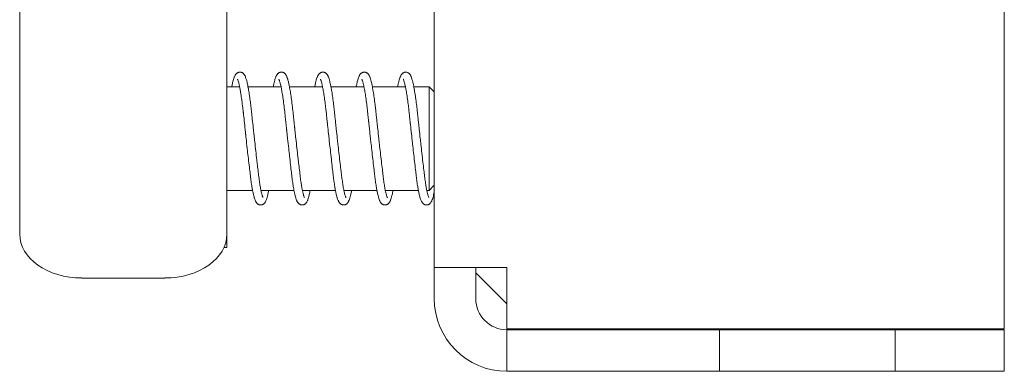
# Model space of a CAD drawing. Header units: millimetres. Extents: x 0 to 594, y 0 to 420.
# Tile 32 of 83: x 261.49 to 280.49, y 284.55 to 291.33. Entities that reach past the tile are written whole.
import ezdxf

# ---------------------------------------------------------------- set-up
doc = ezdxf.new("R2010")
doc.units = ezdxf.units.MM
doc.linetypes.add('K5LT_THIN', pattern=[0])
doc.layers.add('Системный слой', color=7, linetype='Continuous')

# ---------------------------------------------------------------- blocks, each defined once
blk = doc.blocks.new('U2')
at = {"layer": 'Системный слой', "color": 7, "linetype": 'K5LT_THIN', "lineweight": 18}
for p, q in [((280.486, 303.734), (280.486, 285.374)), ((269.486, 302.554), (269.486, 286.554)), ((261.486, 287.2), (261.486, 294.978)), ((265.486, 293.911), (265.486, 287.2)), ((265.486, 290.038), (265.729, 290.038)), ((265.891, 290.038), (266.529, 290.038)), ((266.691, 290.038), (267.329, 290.038)), ((267.491, 290.038), (268.129, 290.038)), ((268.291, 290.038), (268.929, 290.038)), ((269.091, 290.038), (269.386, 290.038)), ((269.386, 289.422), (269.386, 290.038)), ((269.486, 289.938), (269.386, 290.038)), ((269.386, 288.115), (269.386, 289.422)), ((269.486, 288.138), (269.386, 288.038)), ((269.386, 288.038), (269.386, 288.115)), ((265.486, 288.038), (265.979, 288.038)), ((266.142, 288.038), (266.779, 288.038)), ((266.942, 288.038), (267.579, 288.038)), ((267.742, 288.038), (268.379, 288.038)), ((268.542, 288.038), (269.179, 288.038)), ((269.342, 288.038), (269.386, 288.038)), ((265.486, 287.2), (265.486, 286.952)), ((265.486, 286.938), (265.427, 286.938)), ((265.486, 286.952), (265.486, 286.938)), ((269.486, 286.554), (269.486, 285.954)), ((270.886, 286.554), (269.486, 286.554)), ((270.286, 286.554), (270.286, 285.954)), ((270.886, 285.374), (270.886, 286.554)), ((264.286, 286.351), (262.686, 286.351)), ((270.886, 285.854), (270.286, 286.454)), ((280.486, 285.374), (270.886, 285.374)), ((270.886, 284.554), (270.886, 285.354)), ((270.886, 285.354), (274.989, 285.354)), ((274.989, 284.554), (274.989, 285.354)), ((274.989, 285.354), (278.383, 285.354)), ((278.383, 285.354), (280.486, 285.354)), ((278.383, 284.554), (278.383, 285.354)), ((280.486, 284.554), (280.486, 285.354)), ((270.886, 284.554), (274.989, 284.554)), ((274.989, 284.554), (278.383, 284.554)), ((278.383, 284.554), (280.486, 284.554))]:
    blk.add_line(p, q, dxfattribs=at)
for radius in [1.4, 0.6]:
    blk.add_arc((270.886, 285.954), radius, 180, 270, dxfattribs=at)
for centre, start_param, end_param in [((262.686, 287.2), 3.141593, 4.712389), ((264.286, 287.2), 4.712389, 6.283185)]:
    blk.add_ellipse(centre, major_axis=(1.2, 0), ratio=0.707107, start_param=start_param, end_param=end_param, dxfattribs=at)
for points, knots in [([(266.015, 289.038), (266.013, 289.06), (266.011, 289.081), (266.006, 289.118), (266.005, 289.134), (266.001, 289.165), (266, 289.181), (265.995, 289.226), (265.992, 289.256), (265.982, 289.343), (265.976, 289.398), (265.969, 289.47), (265.967, 289.488), (265.964, 289.516), (265.963, 289.528), (265.959, 289.56), (265.957, 289.581), (265.954, 289.61), (265.953, 289.619), (265.95, 289.645), (265.948, 289.662), (265.944, 289.689), (265.943, 289.698), (265.937, 289.75), (265.931, 289.791), (265.92, 289.872), (265.914, 289.911), (265.902, 289.981), (265.897, 290.009), (265.891, 290.04), (265.89, 290.042), (265.885, 290.072), (265.879, 290.098), (265.869, 290.141), (265.864, 290.158), (265.855, 290.189), (265.851, 290.204), (265.842, 290.227), (265.839, 290.236), (265.832, 290.251), (265.829, 290.256), (265.823, 290.266), (265.821, 290.27), (265.815, 290.278), (265.811, 290.283), (265.804, 290.29), (265.801, 290.294), (265.793, 290.3), (265.789, 290.303), (265.781, 290.307), (265.777, 290.31), (265.768, 290.313), (265.764, 290.315), (265.755, 290.317), (265.751, 290.318), (265.742, 290.318), (265.737, 290.319), (265.728, 290.318), (265.723, 290.318), (265.714, 290.316), (265.71, 290.315), (265.702, 290.312), (265.697, 290.31), (265.69, 290.306), (265.686, 290.303), (265.679, 290.298), (265.675, 290.295), (265.668, 290.289), (265.665, 290.286), (265.659, 290.279), (265.656, 290.275), (265.65, 290.267), (265.647, 290.262), (265.641, 290.252), (265.638, 290.247), (265.632, 290.234), (265.629, 290.227), (265.623, 290.211), (265.619, 290.201), (265.613, 290.181), (265.61, 290.171), (265.603, 290.145), (265.599, 290.13), (265.591, 290.094), (265.586, 290.072), (265.581, 290.046), (265.58, 290.042), (265.579, 290.038)], [0, 0, 0, 0, 0.727931, 0.727931, 1.270165, 1.270165, 1.797594, 1.797594, 2.835534, 2.835534, 4.809911, 4.809911, 5.44188, 5.44188, 5.869562, 5.869562, 6.64782, 6.64782, 6.987893, 6.987893, 7.668041, 7.668041, 8.048644, 8.048644, 9.789543, 9.789543, 11.655856, 11.655856, 13.288073, 13.288073, 13.396341, 13.396341, 15.082022, 15.082022, 16.383508, 16.383508, 17.761278, 17.761278, 18.734172, 18.734172, 19.398422, 19.398422, 19.870309, 19.870309, 20.338465, 20.338465, 20.696153, 20.696153, 21.011146, 21.011146, 21.304238, 21.304238, 21.573146, 21.573146, 21.831922, 21.831922, 22.090578, 22.090578, 22.352339, 22.352339, 22.619941, 22.619941, 22.902679, 22.902679, 23.203474, 23.203474, 23.536272, 23.536272, 23.917189, 23.917189, 24.354011, 24.354011, 24.872498, 24.872498, 25.51819, 25.51819, 26.236036, 26.236036, 27.157265, 27.157265, 28.002529, 28.002529, 29.137959, 29.137959, 30.51555, 30.51555, 30.727097, 30.727097, 30.727097, 30.727097]), ([(265.855, 289.038), (265.855, 289.039), (265.855, 289.039), (265.853, 289.055), (265.852, 289.072), (265.849, 289.092), (265.849, 289.096), (265.848, 289.104), (265.848, 289.108), (265.847, 289.116), (265.846, 289.12), (265.845, 289.132), (265.844, 289.14), (265.842, 289.164), (265.84, 289.179), (265.835, 289.227), (265.831, 289.258), (265.822, 289.347), (265.816, 289.404), (265.809, 289.469), (265.808, 289.477), (265.807, 289.489), (265.807, 289.492), (265.806, 289.495), (265.806, 289.496), (265.806, 289.497), (265.806, 289.498), (265.806, 289.5), (265.806, 289.5), (265.806, 289.501), (265.806, 289.501), (265.805, 289.502), (265.805, 289.502), (265.805, 289.503), (265.805, 289.503), (265.805, 289.504), (265.805, 289.505), (265.805, 289.508), (265.805, 289.51), (265.804, 289.515), (265.804, 289.518), (265.803, 289.529), (265.802, 289.536), (265.8, 289.556), (265.798, 289.57), (265.794, 289.607), (265.791, 289.631), (265.787, 289.661), (265.786, 289.669), (265.783, 289.693), (265.781, 289.71), (265.779, 289.731), (265.778, 289.736), (265.777, 289.746), (265.776, 289.751), (265.77, 289.796), (265.764, 289.834), (265.753, 289.908), (265.747, 289.942), (265.739, 289.985), (265.737, 289.997), (265.733, 290.018), (265.731, 290.028), (265.728, 290.043), (265.727, 290.048), (265.721, 290.075), (265.716, 290.096), (265.708, 290.126), (265.705, 290.137), (265.698, 290.159), (265.695, 290.167), (265.691, 290.175), (265.689, 290.179), (265.689, 290.18), (265.688, 290.181), (265.689, 290.181), (265.688, 290.182), (265.689, 290.18), (265.69, 290.179), (265.692, 290.176), (265.697, 290.172), (265.698, 290.171)], [0, 0, 0, 0, 0.006109, 0.006109, 0.977594, 0.977594, 1.220466, 1.220466, 1.463337, 1.463337, 1.697702, 1.697702, 2.166431, 2.166431, 3.109561, 3.109561, 4.99393, 4.99393, 8.521908, 8.521908, 9.064691, 9.064691, 9.25181, 9.25181, 9.298589, 9.298589, 9.345369, 9.345369, 9.392148, 9.392148, 9.40151, 9.40151, 9.420246, 9.420246, 9.448283, 9.448283, 9.504357, 9.504357, 9.616505, 9.616505, 9.840801, 9.840801, 10.289392, 10.289392, 11.186574, 11.186574, 12.793577, 12.793577, 13.319383, 13.319383, 14.522267, 14.522267, 14.880965, 14.880965, 15.239663, 15.239663, 18.265549, 18.265549, 21.379714, 21.379714, 22.495358, 22.495358, 23.651789, 23.651789, 24.214298, 24.214298, 26.894037, 26.894037, 28.9492, 28.9492, 31.100994, 31.100994, 32.313895, 32.313895, 32.728434, 32.728434, 33.515443, 33.515443, 34.219433, 34.219433, 35, 35, 35, 35]), ([(266.815, 289.038), (266.81, 289.083), (266.805, 289.128), (266.799, 289.185), (266.798, 289.197), (266.796, 289.212), (266.796, 289.215), (266.795, 289.221), (266.795, 289.224), (266.795, 289.228), (266.794, 289.23), (266.794, 289.232), (266.794, 289.234), (266.793, 289.238), (266.793, 289.241), (266.792, 289.249), (266.792, 289.255), (266.79, 289.271), (266.789, 289.281), (266.786, 289.309), (266.784, 289.327), (266.78, 289.367), (266.777, 289.39), (266.772, 289.443), (266.769, 289.473), (266.76, 289.552), (266.755, 289.601), (266.743, 289.698), (266.737, 289.745), (266.725, 289.833), (266.719, 289.874), (266.707, 289.95), (266.701, 289.985), (266.694, 290.025), (266.692, 290.032), (266.687, 290.059), (266.683, 290.08), (266.673, 290.122), (266.668, 290.144), (266.661, 290.169), (266.66, 290.175), (266.656, 290.188), (266.654, 290.195), (266.651, 290.204), (266.65, 290.205), (266.649, 290.209), (266.649, 290.21), (266.647, 290.214), (266.646, 290.217), (266.643, 290.224), (266.642, 290.229), (266.637, 290.241), (266.633, 290.248), (266.626, 290.261), (266.623, 290.266), (266.616, 290.276), (266.613, 290.281), (266.606, 290.289), (266.602, 290.292), (266.595, 290.298), (266.591, 290.301), (266.583, 290.306), (266.579, 290.309), (266.57, 290.312), (266.566, 290.314), (266.557, 290.316), (266.553, 290.317), (266.543, 290.318), (266.539, 290.319), (266.53, 290.318), (266.525, 290.318), (266.516, 290.316), (266.512, 290.315), (266.503, 290.312), (266.499, 290.31), (266.491, 290.307), (266.487, 290.304), (266.48, 290.299), (266.476, 290.297), (266.47, 290.291), (266.466, 290.287), (266.46, 290.28), (266.457, 290.277), (266.451, 290.269), (266.448, 290.264), (266.442, 290.254), (266.439, 290.249), (266.433, 290.236), (266.43, 290.23), (266.424, 290.214), (266.421, 290.204), (266.414, 290.184), (266.411, 290.173), (266.403, 290.146), (266.399, 290.131), (266.391, 290.095), (266.386, 290.074), (266.381, 290.047), (266.38, 290.043), (266.379, 290.038)], [0, 0, 0, 0, 1.4946, 1.4946, 1.904551, 1.904551, 2.007039, 2.007039, 2.109527, 2.109527, 2.149757, 2.149757, 2.198869, 2.198869, 2.295526, 2.295526, 2.485704, 2.485704, 2.836805, 2.836805, 3.438727, 3.438727, 4.230095, 4.230095, 5.291435, 5.291435, 7.098121, 7.098121, 8.993583, 8.993583, 10.81012, 10.81012, 12.59638, 12.59638, 12.985089, 12.985089, 14.207568, 14.207568, 15.73276, 15.73276, 16.219223, 16.219223, 16.844653, 16.844653, 17.00101, 17.00101, 17.157368, 17.157368, 17.400793, 17.400793, 17.887644, 17.887644, 18.709992, 18.709992, 19.333604, 19.333604, 19.811046, 19.811046, 20.170663, 20.170663, 20.483667, 20.483667, 20.772959, 20.772959, 21.046551, 21.046551, 21.300148, 21.300148, 21.552446, 21.552446, 21.808061, 21.808061, 22.068548, 22.068548, 22.343165, 22.343165, 22.634062, 22.634062, 22.954057, 22.954057, 23.319484, 23.319484, 23.738529, 23.738529, 24.230032, 24.230032, 24.844318, 24.844318, 25.543088, 25.543088, 26.416724, 26.416724, 27.342775, 27.342775, 28.448847, 28.448847, 29.791375, 29.791375, 30.02818, 30.02818, 30.02818, 30.02818]), ([(266.655, 289.038), (266.654, 289.047), (266.653, 289.056), (266.65, 289.089), (266.647, 289.114), (266.643, 289.151), (266.641, 289.164), (266.639, 289.184), (266.639, 289.191), (266.637, 289.202), (266.637, 289.205), (266.636, 289.211), (266.636, 289.213), (266.636, 289.216), (266.636, 289.217), (266.636, 289.219), (266.635, 289.22), (266.635, 289.222), (266.635, 289.222), (266.635, 289.224), (266.635, 289.224), (266.635, 289.227), (266.635, 289.228), (266.634, 289.233), (266.634, 289.236), (266.633, 289.244), (266.632, 289.25), (266.63, 289.266), (266.629, 289.277), (266.626, 289.305), (266.624, 289.323), (266.622, 289.349), (266.621, 289.357), (266.619, 289.377), (266.617, 289.39), (266.616, 289.405), (266.615, 289.408), (266.615, 289.414), (266.614, 289.418), (266.61, 289.455), (266.607, 289.488), (266.598, 289.57), (266.593, 289.617), (266.581, 289.71), (266.576, 289.755), (266.564, 289.839), (266.558, 289.877), (266.546, 289.947), (266.541, 289.975), (266.535, 290.007), (266.535, 290.008), (266.533, 290.019), (266.531, 290.029), (266.526, 290.052), (266.523, 290.065), (266.516, 290.098), (266.511, 290.116), (266.503, 290.142), (266.5, 290.152), (266.496, 290.163), (266.495, 290.168), (266.492, 290.174), (266.49, 290.177), (266.488, 290.181), (266.489, 290.18), (266.488, 290.181)], [0, 0, 0, 0, 0.43748, 0.43748, 1.655458, 1.655458, 2.306104, 2.306104, 2.653681, 2.653681, 2.839358, 2.839358, 2.938546, 2.938546, 2.991533, 2.991533, 3.04452, 3.04452, 3.074195, 3.074195, 3.114297, 3.114297, 3.189688, 3.189688, 3.338064, 3.338064, 3.625192, 3.625192, 4.160954, 4.160954, 5.078543, 5.078543, 5.484668, 5.484668, 6.13586, 6.13586, 6.298659, 6.298659, 6.461457, 6.461457, 8.24634, 8.24634, 10.913357, 10.913357, 13.694727, 13.694727, 16.338095, 16.338095, 18.882175, 18.882175, 18.917193, 18.917193, 19.847048, 19.847048, 21.182588, 21.182588, 23.42502, 23.42502, 25.023162, 25.023162, 25.913705, 25.913705, 26.996408, 26.996408, 28, 28, 28, 28]), ([(267.615, 289.038), (267.609, 289.099), (267.602, 289.159), (267.591, 289.26), (267.587, 289.301), (267.579, 289.372), (267.576, 289.403), (267.571, 289.449), (267.569, 289.464), (267.566, 289.494), (267.565, 289.509), (267.56, 289.553), (267.557, 289.582), (267.549, 289.65), (267.544, 289.689), (267.534, 289.773), (267.528, 289.817), (267.516, 289.898), (267.509, 289.936), (267.499, 289.995), (267.495, 290.017), (267.489, 290.048), (267.488, 290.057), (267.481, 290.091), (267.475, 290.115), (267.465, 290.155), (267.46, 290.173), (267.452, 290.202), (267.447, 290.215), (267.441, 290.23), (267.44, 290.233), (267.437, 290.24), (267.435, 290.243), (267.433, 290.248), (267.432, 290.249), (267.431, 290.251), (267.431, 290.252), (267.43, 290.255), (267.429, 290.256), (267.427, 290.261), (267.425, 290.264), (267.42, 290.271), (267.417, 290.276), (267.41, 290.285), (267.406, 290.288), (267.399, 290.295), (267.395, 290.298), (267.387, 290.304), (267.383, 290.306), (267.375, 290.31), (267.371, 290.312), (267.362, 290.315), (267.357, 290.316), (267.348, 290.318), (267.344, 290.318), (267.335, 290.319), (267.33, 290.318), (267.321, 290.317), (267.316, 290.316), (267.308, 290.314), (267.303, 290.312), (267.295, 290.309), (267.291, 290.307), (267.284, 290.302), (267.28, 290.299), (267.273, 290.294), (267.27, 290.291), (267.263, 290.284), (267.26, 290.281), (267.254, 290.273), (267.251, 290.269), (267.246, 290.26), (267.243, 290.255), (267.237, 290.243), (267.234, 290.237), (267.227, 290.222), (267.224, 290.214), (267.217, 290.195), (267.213, 290.183), (267.209, 290.167), (267.208, 290.164), (267.203, 290.146), (267.199, 290.131), (267.191, 290.094), (267.186, 290.073), (267.181, 290.046), (267.18, 290.042), (267.179, 290.038)], [0, 0, 0, 0, 2.007013, 2.007013, 3.400095, 3.400095, 4.476694, 4.476694, 5.014414, 5.014414, 5.547728, 5.547728, 6.618762, 6.618762, 8.120849, 8.120849, 9.981134, 9.981134, 11.779749, 11.779749, 12.98573, 12.98573, 13.513369, 13.513369, 15.077117, 15.077117, 16.418426, 16.418426, 17.666561, 17.666561, 17.969083, 17.969083, 18.405962, 18.405962, 18.515181, 18.515181, 18.624401, 18.624401, 18.790192, 18.790192, 19.121774, 19.121774, 19.666557, 19.666557, 20.05296, 20.05296, 20.378571, 20.378571, 20.674705, 20.674705, 20.955325, 20.955325, 21.211542, 21.211542, 21.463237, 21.463237, 21.718533, 21.718533, 21.977529, 21.977529, 22.245643, 22.245643, 22.529552, 22.529552, 22.837353, 22.837353, 23.185757, 23.185757, 23.585023, 23.585023, 24.040418, 24.040418, 24.609536, 24.609536, 25.289954, 25.289954, 26.090142, 26.090142, 27.115695, 27.115695, 27.354582, 27.354582, 28.464249, 28.464249, 29.811646, 29.811646, 30.028647, 30.028647, 30.028647, 30.028647]), ([(267.455, 289.038), (267.449, 289.099), (267.442, 289.159), (267.434, 289.234), (267.432, 289.25), (267.429, 289.282), (267.427, 289.298), (267.425, 289.32), (267.424, 289.325), (267.423, 289.333), (267.423, 289.335), (267.423, 289.338), (267.423, 289.339), (267.423, 289.34), (267.422, 289.341), (267.422, 289.342), (267.422, 289.342), (267.422, 289.344), (267.422, 289.345), (267.422, 289.348), (267.421, 289.35), (267.421, 289.357), (267.42, 289.361), (267.419, 289.372), (267.418, 289.379), (267.416, 289.4), (267.415, 289.415), (267.41, 289.454), (267.408, 289.479), (267.404, 289.512), (267.404, 289.519), (267.4, 289.557), (267.396, 289.586), (267.388, 289.655), (267.383, 289.694), (267.373, 289.776), (267.367, 289.818), (267.355, 289.895), (267.349, 289.93), (267.341, 289.978), (267.338, 289.993), (267.333, 290.018), (267.331, 290.028), (267.328, 290.041), (267.328, 290.044), (267.323, 290.069), (267.318, 290.089), (267.309, 290.124), (267.305, 290.137), (267.301, 290.15), (267.301, 290.151), (267.298, 290.157), (267.296, 290.163), (267.294, 290.168), (267.294, 290.17), (267.293, 290.172), (267.292, 290.173), (267.292, 290.175), (267.291, 290.176), (267.29, 290.178), (267.289, 290.18), (267.289, 290.18), (267.288, 290.181), (267.289, 290.181), (267.29, 290.179), (267.291, 290.178), (267.294, 290.175), (267.294, 290.174)], [0, 0, 0, 0, 2.985687, 2.985687, 3.788666, 3.788666, 4.609127, 4.609127, 4.899549, 4.899549, 5.002352, 5.002352, 5.038741, 5.038741, 5.07513, 5.07513, 5.10505, 5.10505, 5.160038, 5.160038, 5.267587, 5.267587, 5.472981, 5.472981, 5.844958, 5.844958, 6.588911, 6.588911, 7.921623, 7.921623, 8.341668, 8.341668, 9.983281, 9.983281, 12.265279, 12.265279, 14.987179, 14.987179, 17.595411, 17.595411, 18.848799, 18.848799, 19.818391, 19.818391, 20.080275, 20.080275, 22.270408, 22.270408, 24.349056, 24.349056, 24.469993, 24.469993, 25.610962, 25.610962, 25.919995, 25.919995, 26.229028, 26.229028, 26.548387, 26.548387, 27.187104, 27.187104, 27.917773, 27.917773, 28.590265, 28.590265, 29, 29, 29, 29]), ([(268.415, 289.038), (268.409, 289.099), (268.402, 289.159), (268.391, 289.26), (268.387, 289.301), (268.379, 289.372), (268.376, 289.403), (268.371, 289.449), (268.369, 289.464), (268.366, 289.494), (268.365, 289.509), (268.36, 289.553), (268.357, 289.582), (268.349, 289.65), (268.344, 289.689), (268.334, 289.773), (268.328, 289.817), (268.316, 289.898), (268.309, 289.936), (268.299, 289.995), (268.295, 290.017), (268.289, 290.048), (268.288, 290.057), (268.281, 290.091), (268.275, 290.115), (268.265, 290.155), (268.26, 290.173), (268.252, 290.202), (268.247, 290.215), (268.241, 290.23), (268.24, 290.233), (268.237, 290.24), (268.235, 290.243), (268.233, 290.248), (268.232, 290.249), (268.231, 290.251), (268.231, 290.252), (268.23, 290.255), (268.229, 290.256), (268.227, 290.261), (268.225, 290.264), (268.22, 290.271), (268.217, 290.276), (268.21, 290.285), (268.206, 290.288), (268.199, 290.295), (268.195, 290.298), (268.187, 290.304), (268.183, 290.306), (268.175, 290.31), (268.171, 290.312), (268.162, 290.315), (268.157, 290.316), (268.148, 290.318), (268.144, 290.318), (268.135, 290.319), (268.13, 290.318), (268.121, 290.317), (268.116, 290.316), (268.108, 290.314), (268.103, 290.312), (268.095, 290.309), (268.091, 290.307), (268.084, 290.302), (268.08, 290.299), (268.073, 290.294), (268.07, 290.291), (268.063, 290.284), (268.06, 290.281), (268.054, 290.273), (268.051, 290.269), (268.046, 290.26), (268.043, 290.255), (268.037, 290.243), (268.034, 290.237), (268.027, 290.222), (268.024, 290.214), (268.017, 290.195), (268.013, 290.183), (268.009, 290.167), (268.008, 290.164), (268.003, 290.146), (267.999, 290.131), (267.991, 290.094), (267.986, 290.073), (267.981, 290.046), (267.98, 290.042), (267.979, 290.038)], [0, 0, 0, 0, 2.007013, 2.007013, 3.400095, 3.400095, 4.476694, 4.476694, 5.014414, 5.014414, 5.547728, 5.547728, 6.618762, 6.618762, 8.120849, 8.120849, 9.981134, 9.981134, 11.779749, 11.779749, 12.98573, 12.98573, 13.513369, 13.513369, 15.077117, 15.077117, 16.418426, 16.418426, 17.666561, 17.666561, 17.969083, 17.969083, 18.405962, 18.405962, 18.515181, 18.515181, 18.624401, 18.624401, 18.790192, 18.790192, 19.121774, 19.121774, 19.666557, 19.666557, 20.05296, 20.05296, 20.378571, 20.378571, 20.674705, 20.674705, 20.955325, 20.955325, 21.211542, 21.211542, 21.463237, 21.463237, 21.718533, 21.718533, 21.977529, 21.977529, 22.245643, 22.245643, 22.529552, 22.529552, 22.837353, 22.837353, 23.185757, 23.185757, 23.585023, 23.585023, 24.040418, 24.040418, 24.609536, 24.609536, 25.289954, 25.289954, 26.090142, 26.090142, 27.115695, 27.115695, 27.354582, 27.354582, 28.464249, 28.464249, 29.811646, 29.811646, 30.028647, 30.028647, 30.028647, 30.028647]), ([(268.255, 289.038), (268.249, 289.099), (268.242, 289.159), (268.234, 289.234), (268.232, 289.25), (268.229, 289.282), (268.227, 289.298), (268.225, 289.32), (268.224, 289.325), (268.223, 289.333), (268.223, 289.335), (268.223, 289.338), (268.223, 289.339), (268.223, 289.34), (268.222, 289.341), (268.222, 289.342), (268.222, 289.342), (268.222, 289.344), (268.222, 289.345), (268.222, 289.348), (268.221, 289.35), (268.221, 289.357), (268.22, 289.361), (268.219, 289.372), (268.218, 289.379), (268.216, 289.4), (268.215, 289.415), (268.21, 289.454), (268.208, 289.479), (268.204, 289.512), (268.204, 289.519), (268.2, 289.557), (268.196, 289.586), (268.188, 289.655), (268.183, 289.694), (268.173, 289.776), (268.167, 289.818), (268.155, 289.895), (268.149, 289.93), (268.141, 289.978), (268.138, 289.993), (268.133, 290.018), (268.131, 290.028), (268.128, 290.041), (268.128, 290.044), (268.123, 290.069), (268.118, 290.089), (268.109, 290.124), (268.105, 290.137), (268.101, 290.15), (268.101, 290.151), (268.098, 290.157), (268.096, 290.163), (268.094, 290.168), (268.094, 290.17), (268.093, 290.172), (268.092, 290.173), (268.092, 290.175), (268.091, 290.176), (268.09, 290.178), (268.089, 290.18), (268.089, 290.18), (268.088, 290.181), (268.089, 290.181), (268.09, 290.179), (268.091, 290.178), (268.094, 290.175), (268.094, 290.174)], [0, 0, 0, 0, 2.985687, 2.985687, 3.788666, 3.788666, 4.609127, 4.609127, 4.899549, 4.899549, 5.002352, 5.002352, 5.038741, 5.038741, 5.07513, 5.07513, 5.10505, 5.10505, 5.160038, 5.160038, 5.267587, 5.267587, 5.472981, 5.472981, 5.844958, 5.844958, 6.588911, 6.588911, 7.921623, 7.921623, 8.341668, 8.341668, 9.983281, 9.983281, 12.265279, 12.265279, 14.987179, 14.987179, 17.595411, 17.595411, 18.848799, 18.848799, 19.818391, 19.818391, 20.080275, 20.080275, 22.270408, 22.270408, 24.349056, 24.349056, 24.469993, 24.469993, 25.610962, 25.610962, 25.919995, 25.919995, 26.229028, 26.229028, 26.548387, 26.548387, 27.187104, 27.187104, 27.917773, 27.917773, 28.590265, 28.590265, 29, 29, 29, 29]), ([(269.215, 289.038), (269.209, 289.099), (269.202, 289.159), (269.191, 289.26), (269.187, 289.301), (269.179, 289.372), (269.176, 289.403), (269.171, 289.449), (269.169, 289.464), (269.166, 289.494), (269.165, 289.509), (269.16, 289.553), (269.157, 289.582), (269.149, 289.65), (269.144, 289.689), (269.134, 289.773), (269.128, 289.817), (269.116, 289.898), (269.109, 289.936), (269.099, 289.995), (269.095, 290.017), (269.089, 290.048), (269.088, 290.057), (269.081, 290.091), (269.075, 290.115), (269.065, 290.155), (269.06, 290.173), (269.052, 290.202), (269.047, 290.215), (269.041, 290.23), (269.04, 290.233), (269.037, 290.24), (269.035, 290.243), (269.033, 290.248), (269.032, 290.249), (269.031, 290.251), (269.031, 290.252), (269.03, 290.255), (269.029, 290.256), (269.027, 290.261), (269.025, 290.264), (269.02, 290.271), (269.017, 290.276), (269.01, 290.285), (269.006, 290.288), (268.999, 290.295), (268.995, 290.298), (268.987, 290.304), (268.983, 290.306), (268.975, 290.31), (268.971, 290.312), (268.962, 290.315), (268.957, 290.316), (268.948, 290.318), (268.944, 290.318), (268.935, 290.319), (268.93, 290.318), (268.921, 290.317), (268.916, 290.316), (268.908, 290.314), (268.903, 290.312), (268.895, 290.309), (268.891, 290.307), (268.884, 290.302), (268.88, 290.299), (268.873, 290.294), (268.87, 290.291), (268.863, 290.284), (268.86, 290.281), (268.854, 290.273), (268.851, 290.269), (268.846, 290.26), (268.843, 290.255), (268.837, 290.243), (268.834, 290.237), (268.827, 290.222), (268.824, 290.214), (268.817, 290.195), (268.813, 290.183), (268.809, 290.167), (268.808, 290.164), (268.803, 290.146), (268.799, 290.131), (268.791, 290.094), (268.786, 290.073), (268.781, 290.046), (268.78, 290.042), (268.779, 290.038)], [0, 0, 0, 0, 2.007013, 2.007013, 3.400095, 3.400095, 4.476694, 4.476694, 5.014414, 5.014414, 5.547728, 5.547728, 6.618762, 6.618762, 8.120849, 8.120849, 9.981134, 9.981134, 11.779749, 11.779749, 12.98573, 12.98573, 13.513369, 13.513369, 15.077117, 15.077117, 16.418426, 16.418426, 17.666561, 17.666561, 17.969083, 17.969083, 18.405962, 18.405962, 18.515181, 18.515181, 18.624401, 18.624401, 18.790192, 18.790192, 19.121774, 19.121774, 19.666557, 19.666557, 20.05296, 20.05296, 20.378571, 20.378571, 20.674705, 20.674705, 20.955325, 20.955325, 21.211542, 21.211542, 21.463237, 21.463237, 21.718533, 21.718533, 21.977529, 21.977529, 22.245643, 22.245643, 22.529552, 22.529552, 22.837353, 22.837353, 23.185757, 23.185757, 23.585023, 23.585023, 24.040418, 24.040418, 24.609536, 24.609536, 25.289954, 25.289954, 26.090142, 26.090142, 27.115695, 27.115695, 27.354582, 27.354582, 28.464249, 28.464249, 29.811646, 29.811646, 30.028647, 30.028647, 30.028647, 30.028647]), ([(269.055, 289.038), (269.049, 289.099), (269.042, 289.159), (269.034, 289.234), (269.032, 289.25), (269.029, 289.282), (269.027, 289.298), (269.025, 289.32), (269.024, 289.325), (269.023, 289.333), (269.023, 289.335), (269.023, 289.338), (269.023, 289.339), (269.023, 289.34), (269.022, 289.341), (269.022, 289.342), (269.022, 289.342), (269.022, 289.344), (269.022, 289.345), (269.022, 289.348), (269.021, 289.35), (269.021, 289.357), (269.02, 289.361), (269.019, 289.372), (269.018, 289.379), (269.016, 289.4), (269.015, 289.415), (269.01, 289.454), (269.008, 289.479), (269.004, 289.512), (269.004, 289.519), (269, 289.557), (268.996, 289.586), (268.988, 289.655), (268.983, 289.694), (268.973, 289.776), (268.967, 289.818), (268.955, 289.895), (268.949, 289.93), (268.941, 289.978), (268.938, 289.993), (268.933, 290.018), (268.931, 290.028), (268.928, 290.041), (268.928, 290.044), (268.923, 290.069), (268.918, 290.089), (268.909, 290.124), (268.905, 290.137), (268.901, 290.15), (268.901, 290.151), (268.898, 290.157), (268.896, 290.163), (268.894, 290.168), (268.894, 290.17), (268.893, 290.172), (268.892, 290.173), (268.892, 290.175), (268.891, 290.176), (268.89, 290.178), (268.889, 290.18), (268.889, 290.18), (268.888, 290.181), (268.889, 290.181), (268.89, 290.179), (268.891, 290.178), (268.894, 290.175), (268.894, 290.174)], [0, 0, 0, 0, 2.985687, 2.985687, 3.788666, 3.788666, 4.609127, 4.609127, 4.899549, 4.899549, 5.002352, 5.002352, 5.038741, 5.038741, 5.07513, 5.07513, 5.10505, 5.10505, 5.160038, 5.160038, 5.267587, 5.267587, 5.472981, 5.472981, 5.844958, 5.844958, 6.588911, 6.588911, 7.921623, 7.921623, 8.341668, 8.341668, 9.983281, 9.983281, 12.265279, 12.265279, 14.987179, 14.987179, 17.595411, 17.595411, 18.848799, 18.848799, 19.818391, 19.818391, 20.080275, 20.080275, 22.270408, 22.270408, 24.349056, 24.349056, 24.469993, 24.469993, 25.610962, 25.610962, 25.919995, 25.919995, 26.229028, 26.229028, 26.548387, 26.548387, 27.187104, 27.187104, 27.917773, 27.917773, 28.590265, 28.590265, 29, 29, 29, 29]), ([(266.291, 288.038), (266.286, 288.014), (266.281, 287.989), (266.271, 287.945), (266.266, 287.925), (266.257, 287.892), (266.253, 287.879), (266.245, 287.857), (266.242, 287.848), (266.235, 287.833), (266.232, 287.826), (266.226, 287.815), (266.223, 287.809), (266.215, 287.799), (266.212, 287.795), (266.205, 287.788), (266.202, 287.784), (266.195, 287.778), (266.191, 287.775), (266.183, 287.77), (266.178, 287.768), (266.17, 287.764), (266.165, 287.763), (266.156, 287.76), (266.152, 287.76), (266.142, 287.759), (266.138, 287.758), (266.129, 287.759), (266.124, 287.759), (266.115, 287.761), (266.111, 287.762), (266.102, 287.765), (266.098, 287.767), (266.09, 287.771), (266.086, 287.773), (266.079, 287.778), (266.076, 287.781), (266.069, 287.787), (266.066, 287.79), (266.059, 287.797), (266.057, 287.801), (266.051, 287.809), (266.048, 287.814), (266.042, 287.824), (266.039, 287.829), (266.033, 287.842), (266.03, 287.849), (266.023, 287.865), (266.02, 287.875), (266.015, 287.889), (266.014, 287.892), (266.009, 287.907), (266.006, 287.92), (265.998, 287.951), (265.993, 287.97), (265.986, 288.005), (265.983, 288.022), (265.978, 288.048), (265.976, 288.057), (265.969, 288.095), (265.964, 288.126), (265.954, 288.192), (265.949, 288.228), (265.94, 288.303), (265.935, 288.341), (265.925, 288.429), (265.919, 288.478), (265.907, 288.583), (265.9, 288.639), (265.888, 288.745), (265.882, 288.795), (265.869, 288.91), (265.862, 288.974), (265.855, 289.038)], [12.377752, 12.377752, 12.377752, 12.377752, 13.785373, 13.785373, 15.205471, 15.205471, 16.30193, 16.30193, 17.205828, 17.205828, 17.878938, 17.878938, 18.49521, 18.49521, 18.911951, 18.911951, 19.247007, 19.247007, 19.544014, 19.544014, 19.819459, 19.819459, 20.082442, 20.082442, 20.325362, 20.325362, 20.564768, 20.564768, 20.810711, 20.810711, 21.059819, 21.059819, 21.320608, 21.320608, 21.59912, 21.59912, 21.909911, 21.909911, 22.260134, 22.260134, 22.658731, 22.658731, 23.145337, 23.145337, 23.730666, 23.730666, 24.412562, 24.412562, 25.291168, 25.291168, 25.529829, 25.529829, 26.502665, 26.502665, 27.704741, 27.704741, 28.628922, 28.628922, 29.133911, 29.133911, 30.580416, 30.580416, 32.135251, 32.135251, 33.690087, 33.690087, 35.432243, 35.432243, 37.316653, 37.316653, 38.949658, 38.949658, 41, 41, 41, 41]), ([(266.18, 287.903), (266.179, 287.906), (266.177, 287.909), (266.173, 287.918), (266.171, 287.924), (266.168, 287.933), (266.167, 287.935), (266.164, 287.946), (266.161, 287.956), (266.154, 287.981), (266.151, 287.997), (266.145, 288.022), (266.143, 288.03), (266.139, 288.049), (266.137, 288.06), (266.135, 288.073), (266.134, 288.077), (266.129, 288.106), (266.124, 288.134), (266.114, 288.198), (266.109, 288.233), (266.099, 288.31), (266.094, 288.351), (266.084, 288.436), (266.079, 288.481), (266.07, 288.559), (266.066, 288.592), (266.055, 288.681), (266.049, 288.739), (266.035, 288.857), (266.029, 288.916), (266.02, 288.997), (266.018, 289.018), (266.015, 289.038)], [0, 0, 0, 0, 0.302677, 0.302677, 0.618735, 0.618735, 0.720202, 0.720202, 1.097243, 1.097243, 1.57198, 1.57198, 1.783105, 1.783105, 2.038051, 2.038051, 2.116146, 2.116146, 2.706638, 2.706638, 3.362252, 3.362252, 4.027418, 4.027418, 4.692583, 4.692583, 5.159941, 5.159941, 5.942615, 5.942615, 6.725505, 6.725505, 7, 7, 7, 7]), ([(267.091, 288.038), (267.091, 288.038), (267.091, 288.037), (267.086, 288.009), (267.08, 287.985), (267.07, 287.94), (267.065, 287.921), (267.056, 287.888), (267.052, 287.875), (267.045, 287.857), (267.042, 287.85), (267.036, 287.836), (267.033, 287.829), (267.026, 287.816), (267.023, 287.811), (267.016, 287.801), (267.013, 287.796), (267.006, 287.788), (267.003, 287.785), (266.995, 287.779), (266.991, 287.776), (266.983, 287.771), (266.979, 287.768), (266.971, 287.765), (266.966, 287.763), (266.957, 287.761), (266.953, 287.76), (266.944, 287.759), (266.939, 287.758), (266.93, 287.759), (266.925, 287.759), (266.916, 287.761), (266.912, 287.762), (266.903, 287.765), (266.899, 287.766), (266.891, 287.77), (266.888, 287.773), (266.88, 287.777), (266.877, 287.78), (266.87, 287.786), (266.867, 287.789), (266.86, 287.796), (266.857, 287.8), (266.851, 287.808), (266.848, 287.812), (266.842, 287.822), (266.84, 287.828), (266.833, 287.84), (266.831, 287.847), (266.824, 287.863), (266.821, 287.873), (266.816, 287.887), (266.814, 287.892), (266.809, 287.909), (266.805, 287.922), (266.797, 287.954), (266.793, 287.973), (266.785, 288.007), (266.782, 288.023), (266.777, 288.049), (266.775, 288.06), (266.768, 288.1), (266.763, 288.13), (266.753, 288.197), (266.748, 288.233), (266.739, 288.307), (266.735, 288.345), (266.724, 288.433), (266.718, 288.482), (266.706, 288.587), (266.7, 288.643), (266.688, 288.747), (266.682, 288.794), (266.67, 288.907), (266.662, 288.973), (266.655, 289.038)], [14.499295, 14.499295, 14.499295, 14.499295, 14.544045, 14.544045, 16.26014, 16.26014, 17.922784, 17.922784, 19.211341, 19.211341, 19.982543, 19.982543, 20.87129, 20.87129, 21.598493, 21.598493, 22.1168, 22.1168, 22.515847, 22.515847, 22.866755, 22.866755, 23.19161, 23.19161, 23.494775, 23.494775, 23.777234, 23.777234, 24.059625, 24.059625, 24.344357, 24.344357, 24.635055, 24.635055, 24.939288, 24.939288, 25.26271, 25.26271, 25.622494, 25.622494, 26.028045, 26.028045, 26.489375, 26.489375, 27.047287, 27.047287, 27.725142, 27.725142, 28.501471, 28.501471, 29.505099, 29.505099, 29.950947, 29.950947, 31.097257, 31.097257, 32.510159, 32.510159, 33.521752, 33.521752, 34.191988, 34.191988, 35.888606, 35.888606, 37.692602, 37.692602, 39.496598, 39.496598, 41.540122, 41.540122, 43.751361, 43.751361, 45.545938, 45.545938, 48, 48, 48, 48]), ([(266.979, 287.904), (266.978, 287.908), (266.976, 287.912), (266.972, 287.923), (266.969, 287.929), (266.966, 287.939), (266.965, 287.942), (266.962, 287.954), (266.958, 287.966), (266.951, 287.993), (266.947, 288.011), (266.943, 288.032), (266.942, 288.035), (266.939, 288.049), (266.937, 288.059), (266.933, 288.08), (266.932, 288.09), (266.925, 288.128), (266.92, 288.158), (266.91, 288.225), (266.905, 288.262), (266.895, 288.342), (266.89, 288.386), (266.879, 288.476), (266.874, 288.523), (266.864, 288.608), (266.859, 288.647), (266.848, 288.743), (266.842, 288.802), (266.828, 288.92), (266.822, 288.979), (266.815, 289.038)], [0, 0, 0, 0, 0.275248, 0.275248, 0.562328, 0.562328, 0.655665, 0.655665, 0.996905, 0.996905, 1.423308, 1.423308, 1.489222, 1.489222, 1.7095, 1.7095, 1.906813, 1.906813, 2.429243, 2.429243, 3.005077, 3.005077, 3.595403, 3.595403, 4.187907, 4.187907, 4.651076, 4.651076, 5.328429, 5.328429, 6, 6, 6, 6]), ([(267.891, 288.038), (267.889, 288.029), (267.888, 288.02), (267.881, 287.986), (267.875, 287.962), (267.865, 287.922), (267.86, 287.904), (267.852, 287.875), (267.847, 287.862), (267.841, 287.847), (267.84, 287.844), (267.837, 287.837), (267.835, 287.834), (267.833, 287.828), (267.832, 287.828), (267.831, 287.826), (267.831, 287.825), (267.83, 287.822), (267.829, 287.821), (267.827, 287.816), (267.825, 287.813), (267.82, 287.806), (267.817, 287.801), (267.81, 287.792), (267.806, 287.789), (267.799, 287.782), (267.795, 287.779), (267.787, 287.773), (267.783, 287.771), (267.775, 287.767), (267.771, 287.765), (267.762, 287.762), (267.757, 287.761), (267.748, 287.759), (267.744, 287.759), (267.735, 287.758), (267.73, 287.759), (267.721, 287.76), (267.716, 287.761), (267.708, 287.763), (267.703, 287.765), (267.695, 287.768), (267.691, 287.77), (267.684, 287.775), (267.68, 287.777), (267.673, 287.783), (267.67, 287.786), (267.663, 287.793), (267.66, 287.796), (267.654, 287.804), (267.651, 287.808), (267.646, 287.817), (267.643, 287.822), (267.637, 287.834), (267.634, 287.84), (267.627, 287.855), (267.624, 287.863), (267.617, 287.882), (267.613, 287.894), (267.609, 287.91), (267.608, 287.913), (267.603, 287.931), (267.599, 287.946), (267.591, 287.983), (267.586, 288.004), (267.581, 288.031), (267.58, 288.034), (267.575, 288.064), (267.57, 288.088), (267.561, 288.147), (267.556, 288.181), (267.546, 288.25), (267.542, 288.284), (267.533, 288.356), (267.528, 288.396), (267.517, 288.49), (267.511, 288.545), (267.498, 288.657), (267.492, 288.714), (267.479, 288.825), (267.473, 288.878), (267.463, 288.968), (267.459, 289.003), (267.455, 289.038)], [12.98573, 12.98573, 12.98573, 12.98573, 13.513369, 13.513369, 15.077117, 15.077117, 16.418426, 16.418426, 17.666561, 17.666561, 17.969083, 17.969083, 18.405962, 18.405962, 18.515181, 18.515181, 18.624401, 18.624401, 18.790192, 18.790192, 19.121774, 19.121774, 19.666557, 19.666557, 20.05296, 20.05296, 20.378571, 20.378571, 20.674705, 20.674705, 20.955325, 20.955325, 21.211542, 21.211542, 21.463237, 21.463237, 21.718533, 21.718533, 21.977529, 21.977529, 22.245643, 22.245643, 22.529552, 22.529552, 22.837353, 22.837353, 23.185757, 23.185757, 23.585023, 23.585023, 24.040418, 24.040418, 24.609536, 24.609536, 25.289954, 25.289954, 26.090142, 26.090142, 27.115695, 27.115695, 27.354582, 27.354582, 28.464249, 28.464249, 29.811646, 29.811646, 30.028647, 30.028647, 31.388878, 31.388878, 32.988911, 32.988911, 34.440451, 34.440451, 36.047114, 36.047114, 38.025864, 38.025864, 40.017039, 40.017039, 41.814531, 41.814531, 43, 43, 43, 43]), ([(267.782, 287.899), (267.781, 287.901), (267.781, 287.902), (267.778, 287.907), (267.776, 287.911), (267.774, 287.916), (267.774, 287.917), (267.771, 287.924), (267.769, 287.931), (267.763, 287.948), (267.76, 287.959), (267.755, 287.978), (267.754, 287.984), (267.749, 288.006), (267.745, 288.023), (267.741, 288.04), (267.741, 288.042), (267.739, 288.052), (267.737, 288.061), (267.732, 288.086), (267.729, 288.102), (267.721, 288.149), (267.717, 288.181), (267.707, 288.249), (267.702, 288.284), (267.693, 288.358), (267.689, 288.398), (267.678, 288.491), (267.671, 288.544), (267.658, 288.655), (267.652, 288.711), (267.639, 288.822), (267.633, 288.876), (267.623, 288.967), (267.619, 289.003), (267.615, 289.038)], [0, 0, 0, 0, 0.246911, 0.246911, 0.505685, 0.505685, 0.581998, 0.581998, 0.893373, 0.893373, 1.29375, 1.29375, 1.496412, 1.496412, 1.917794, 1.917794, 1.963812, 1.963812, 2.167431, 2.167431, 2.522078, 2.522078, 3.127623, 3.127623, 3.723598, 3.723598, 4.338308, 4.338308, 5.087759, 5.087759, 5.843081, 5.843081, 6.540589, 6.540589, 7, 7, 7, 7]), ([(268.691, 288.038), (268.689, 288.029), (268.688, 288.02), (268.681, 287.986), (268.675, 287.962), (268.665, 287.922), (268.66, 287.904), (268.652, 287.875), (268.647, 287.862), (268.641, 287.847), (268.64, 287.844), (268.637, 287.837), (268.635, 287.834), (268.633, 287.828), (268.632, 287.828), (268.631, 287.826), (268.631, 287.825), (268.63, 287.822), (268.629, 287.821), (268.627, 287.816), (268.625, 287.813), (268.62, 287.806), (268.617, 287.801), (268.61, 287.792), (268.606, 287.789), (268.599, 287.782), (268.595, 287.779), (268.587, 287.773), (268.583, 287.771), (268.575, 287.767), (268.571, 287.765), (268.562, 287.762), (268.557, 287.761), (268.548, 287.759), (268.544, 287.759), (268.535, 287.758), (268.53, 287.759), (268.521, 287.76), (268.516, 287.761), (268.508, 287.763), (268.503, 287.765), (268.495, 287.768), (268.491, 287.77), (268.484, 287.775), (268.48, 287.777), (268.473, 287.783), (268.47, 287.786), (268.463, 287.793), (268.46, 287.796), (268.454, 287.804), (268.451, 287.808), (268.446, 287.817), (268.443, 287.822), (268.437, 287.834), (268.434, 287.84), (268.427, 287.855), (268.424, 287.863), (268.417, 287.882), (268.413, 287.894), (268.409, 287.91), (268.408, 287.913), (268.403, 287.931), (268.399, 287.946), (268.391, 287.983), (268.386, 288.004), (268.381, 288.031), (268.38, 288.034), (268.375, 288.064), (268.37, 288.088), (268.361, 288.147), (268.356, 288.181), (268.346, 288.25), (268.342, 288.284), (268.333, 288.356), (268.328, 288.396), (268.317, 288.49), (268.311, 288.545), (268.298, 288.657), (268.292, 288.714), (268.279, 288.825), (268.273, 288.878), (268.263, 288.968), (268.259, 289.003), (268.255, 289.038)], [12.98573, 12.98573, 12.98573, 12.98573, 13.513369, 13.513369, 15.077117, 15.077117, 16.418426, 16.418426, 17.666561, 17.666561, 17.969083, 17.969083, 18.405962, 18.405962, 18.515181, 18.515181, 18.624401, 18.624401, 18.790192, 18.790192, 19.121774, 19.121774, 19.666557, 19.666557, 20.05296, 20.05296, 20.378571, 20.378571, 20.674705, 20.674705, 20.955325, 20.955325, 21.211542, 21.211542, 21.463237, 21.463237, 21.718533, 21.718533, 21.977529, 21.977529, 22.245643, 22.245643, 22.529552, 22.529552, 22.837353, 22.837353, 23.185757, 23.185757, 23.585023, 23.585023, 24.040418, 24.040418, 24.609536, 24.609536, 25.289954, 25.289954, 26.090142, 26.090142, 27.115695, 27.115695, 27.354582, 27.354582, 28.464249, 28.464249, 29.811646, 29.811646, 30.028647, 30.028647, 31.388878, 31.388878, 32.988911, 32.988911, 34.440451, 34.440451, 36.047114, 36.047114, 38.025864, 38.025864, 40.017039, 40.017039, 41.814531, 41.814531, 43, 43, 43, 43]), ([(268.582, 287.899), (268.581, 287.901), (268.581, 287.902), (268.578, 287.907), (268.576, 287.911), (268.574, 287.916), (268.574, 287.917), (268.571, 287.924), (268.569, 287.931), (268.563, 287.948), (268.56, 287.959), (268.555, 287.978), (268.554, 287.984), (268.549, 288.006), (268.545, 288.023), (268.541, 288.04), (268.541, 288.042), (268.539, 288.052), (268.537, 288.061), (268.532, 288.086), (268.529, 288.102), (268.521, 288.149), (268.517, 288.181), (268.507, 288.249), (268.502, 288.284), (268.493, 288.358), (268.489, 288.398), (268.478, 288.491), (268.471, 288.544), (268.458, 288.655), (268.452, 288.711), (268.439, 288.822), (268.433, 288.876), (268.423, 288.967), (268.419, 289.003), (268.415, 289.038)], [0, 0, 0, 0, 0.246911, 0.246911, 0.505685, 0.505685, 0.581998, 0.581998, 0.893373, 0.893373, 1.29375, 1.29375, 1.496412, 1.496412, 1.917794, 1.917794, 1.963812, 1.963812, 2.167431, 2.167431, 2.522078, 2.522078, 3.127623, 3.127623, 3.723598, 3.723598, 4.338308, 4.338308, 5.087759, 5.087759, 5.843081, 5.843081, 6.540589, 6.540589, 7, 7, 7, 7]), ([(269.486, 288.012), (269.482, 287.993), (269.478, 287.975), (269.47, 287.941), (269.466, 287.926), (269.458, 287.894), (269.453, 287.878), (269.444, 287.854), (269.44, 287.844), (269.433, 287.828), (269.43, 287.823), (269.425, 287.815), (269.424, 287.812), (269.42, 287.806), (269.417, 287.801), (269.41, 287.793), (269.407, 287.789), (269.399, 287.782), (269.396, 287.779), (269.388, 287.774), (269.384, 287.771), (269.376, 287.767), (269.371, 287.765), (269.362, 287.762), (269.358, 287.761), (269.349, 287.759), (269.344, 287.759), (269.335, 287.758), (269.331, 287.759), (269.322, 287.76), (269.317, 287.761), (269.308, 287.763), (269.304, 287.764), (269.296, 287.768), (269.292, 287.77), (269.284, 287.775), (269.281, 287.777), (269.274, 287.783), (269.27, 287.786), (269.264, 287.792), (269.261, 287.796), (269.255, 287.803), (269.252, 287.807), (269.246, 287.816), (269.243, 287.821), (269.237, 287.833), (269.234, 287.839), (269.228, 287.853), (269.225, 287.862), (269.218, 287.881), (269.214, 287.893), (269.209, 287.909), (269.208, 287.911), (269.204, 287.929), (269.2, 287.944), (269.191, 287.98), (269.187, 288.001), (269.181, 288.029), (269.18, 288.033), (269.175, 288.063), (269.171, 288.086), (269.161, 288.143), (269.156, 288.178), (269.147, 288.247), (269.142, 288.281), (269.133, 288.355), (269.129, 288.395), (269.118, 288.488), (269.111, 288.543), (269.098, 288.654), (269.092, 288.712), (269.079, 288.825), (269.073, 288.88), (269.063, 288.97), (269.059, 289.004), (269.055, 289.038)], [8.750919, 8.750919, 8.750919, 8.750919, 9.970911, 9.970911, 11.190903, 11.190903, 12.645466, 12.645466, 13.735414, 13.735414, 14.452308, 14.452308, 14.7181, 14.7181, 15.249685, 15.249685, 15.675572, 15.675572, 16.022564, 16.022564, 16.335396, 16.335396, 16.631344, 16.631344, 16.904324, 16.904324, 17.170878, 17.170878, 17.440643, 17.440643, 17.714217, 17.714217, 17.998298, 17.998298, 18.297749, 18.297749, 18.622607, 18.622607, 18.989968, 18.989968, 19.409238, 19.409238, 19.888546, 19.888546, 20.48769, 20.48769, 21.196414, 21.196414, 22.043304, 22.043304, 23.124489, 23.124489, 23.36918, 23.36918, 24.542239, 24.542239, 25.970476, 25.970476, 26.257057, 26.257057, 27.640365, 27.640365, 29.32726, 29.32726, 30.916485, 30.916485, 32.606663, 32.606663, 34.703651, 34.703651, 36.810967, 36.810967, 38.787995, 38.787995, 40, 40, 40, 40]), ([(269.382, 287.9), (269.381, 287.902), (269.38, 287.903), (269.377, 287.91), (269.375, 287.914), (269.373, 287.92), (269.372, 287.922), (269.369, 287.929), (269.367, 287.937), (269.361, 287.956), (269.358, 287.969), (269.35, 287.998), (269.346, 288.016), (269.342, 288.037), (269.342, 288.038), (269.339, 288.049), (269.337, 288.059), (269.333, 288.082), (269.331, 288.094), (269.324, 288.136), (269.319, 288.168), (269.309, 288.236), (269.304, 288.273), (269.295, 288.348), (269.29, 288.388), (269.279, 288.479), (269.273, 288.53), (269.26, 288.639), (269.254, 288.696), (269.24, 288.812), (269.234, 288.871), (269.223, 288.967), (269.219, 289.003), (269.215, 289.038)], [0, 0, 0, 0, 0.261699, 0.261699, 0.535704, 0.535704, 0.618882, 0.618882, 0.947948, 0.947948, 1.368903, 1.368903, 1.863308, 1.863308, 1.882185, 1.882185, 2.133393, 2.133393, 2.405882, 2.405882, 3.020192, 3.020192, 3.644004, 3.644004, 4.267817, 4.267817, 5.005535, 5.005535, 5.769746, 5.769746, 6.53772, 6.53772, 7, 7, 7, 7])]:
    blk.add_open_spline(points, degree=3, knots=knots, dxfattribs=at)

msp = doc.modelspace()

# ---------------------------------------------------------------- block references
at = {"layer": 'Системный слой'}
msp.add_blockref('U2', (0, 0), dxfattribs=at)

doc.saveas('drawing.dxf')
